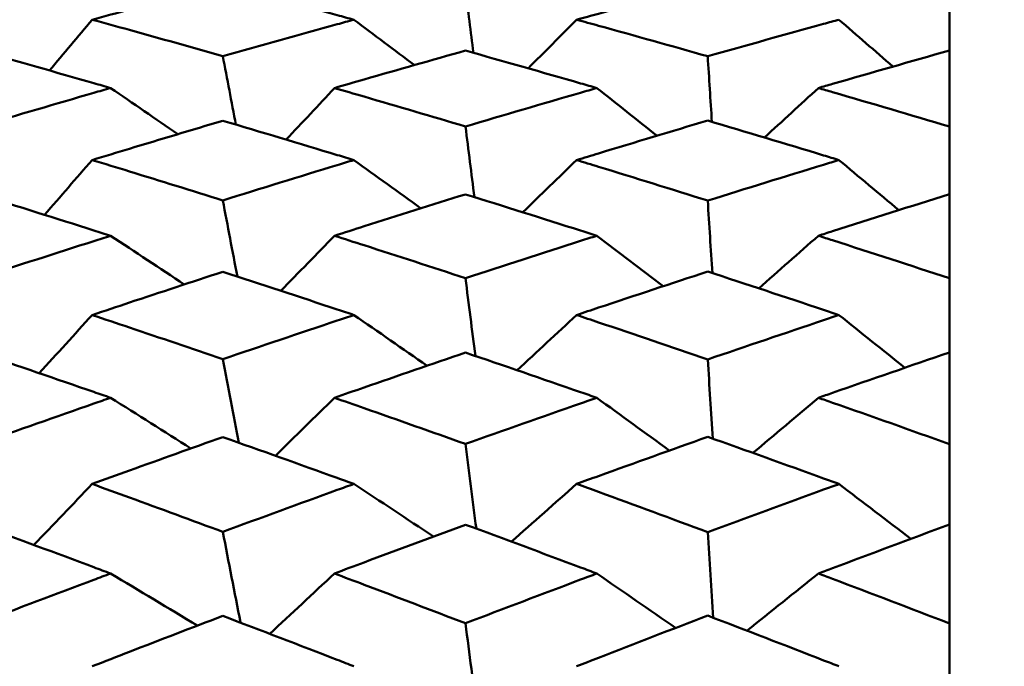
# Model space of a CAD drawing. Header units: millimetres. Extents: x 188 to 1913, y 148 to 2839.
# Tile 165 of 211: x 774.08 to 778.57, y 398.94 to 401.88. Entities that reach past the tile are written whole.
import ezdxf

# ---------------------------------------------------------------- set-up
doc = ezdxf.new("R2010")
doc.units = ezdxf.units.MM
doc.header["$LTSCALE"] = 10
doc.layers.add('Widoczne (ISO)', color=7, linetype='Continuous', lineweight=50)

msp = doc.modelspace()

# ---------------------------------------------------------------- linework, layer by layer
at = {"layer": 'Widoczne (ISO)'}
for p, q in [((778.3188, 402.0202), (778.3188, 401.7432)), ((778.3188, 401.3963), (778.3188, 401.7432)), ((778.3188, 401.3963), (778.3188, 401.0882)), ((778.3188, 400.7051), (778.3188, 401.0882)), ((778.3188, 400.7051), (778.3188, 400.3671)), ((778.3188, 399.9493), (778.3188, 400.3671)), ((778.3188, 399.9493), (778.3188, 399.5828)), ((778.3188, 399.1321), (778.3188, 399.5828)), ((778.3188, 399.1321), (778.3188, 398.7385))]:
    msp.add_line(p, q, dxfattribs=at)
msp.add_circle((807.3512, 384.3574), 50, dxfattribs=at)
for points, knots in [([(775.0043, 402.0442), (774.8623, 402.0065), (774.7203, 401.9684), (774.5218, 401.9145), (774.4653, 401.899), (774.4087, 401.8835)], [0.01259731, 0.01259731, 0.01259731, 0.01259731, 0.06159863, 0.06159863, 0.08110666, 0.08110666, 0.08110666, 0.08110666]), ([(775.6023, 401.8835), (775.577, 401.8904), (775.5517, 401.8973), (775.3524, 401.9515), (775.1783, 401.9982), (775.0043, 402.0442)], [0.06686277, 0.06686277, 0.06686277, 0.06686277, 0.07557848, 0.07557848, 0.13558897, 0.13558897, 0.13558897, 0.13558897]), ([(777.2162, 402.0451), (777.0503, 402.001), (776.8843, 401.9563), (776.6849, 401.9019), (776.6514, 401.8927), (776.618, 401.8835)], [0.00418374, 0.00418374, 0.00418374, 0.00418374, 0.06147247, 0.06147247, 0.07302352, 0.07302352, 0.07302352, 0.07302352]), ([(774.4087, 401.8835), (774.4652, 401.8681), (774.5218, 401.8525), (774.7203, 401.7976), (774.8623, 401.758), (775.0043, 401.7179)], [0.04208868, 0.04208868, 0.04208868, 0.04208868, 0.06158988, 0.06158988, 0.11059803, 0.11059803, 0.11059803, 0.11059803]), ([(775.0043, 401.7179), (775.1783, 401.7668), (775.3523, 401.8151), (775.5516, 401.8697), (775.5769, 401.8766), (775.6023, 401.8835)], [0.01556037, 0.01556037, 0.01556037, 0.01556037, 0.07555527, 0.07555527, 0.08428623, 0.08428623, 0.08428623, 0.08428623]), ([(776.618, 401.8835), (776.6514, 401.8744), (776.6849, 401.8652), (776.8843, 401.8102), (777.0503, 401.7639), (777.2162, 401.7169)], [0.04993807, 0.04993807, 0.04993807, 0.04993807, 0.0614821, 0.0614821, 0.11877783, 0.11877783, 0.11877783, 0.11877783]), ([(777.2162, 401.7169), (777.3925, 401.7667), (777.5687, 401.8159), (777.7681, 401.8708), (777.7914, 401.8772), (777.8146, 401.8835)], [0.00523804, 0.00523804, 0.00523804, 0.00523804, 0.06606705, 0.06606705, 0.07409033, 0.07409033, 0.07409033, 0.07409033]), ([(774.4925, 401.5723), (774.467, 401.5796), (774.4415, 401.5869), (774.2429, 401.6439), (774.0698, 401.693), (773.8967, 401.7414)], [0.07138254, 0.07138254, 0.07138254, 0.07138254, 0.08018544, 0.08018544, 0.13983561, 0.13983561, 0.13983561, 0.13983561]), ([(776.1111, 401.7428), (775.957, 401.6994), (775.8029, 401.6556), (775.6038, 401.5983), (775.5586, 401.5853), (775.5135, 401.5723)], [0.00838421, 0.00838421, 0.00838421, 0.00838421, 0.06155515, 0.06155515, 0.07712864, 0.07712864, 0.07712864, 0.07712864]), ([(776.7099, 401.5723), (776.6855, 401.5793), (776.661, 401.5864), (776.4614, 401.6439), (776.2862, 401.6937), (776.1111, 401.7428)], [0.06241522, 0.06241522, 0.06241522, 0.06241522, 0.0708546, 0.0708546, 0.13127416, 0.13127416, 0.13127416, 0.13127416]), ([(778.3188, 401.7432), (778.1412, 401.6931), (777.9635, 401.6424), (777.7643, 401.5848), (777.7428, 401.5785), (777.7212, 401.5723)], [0, 0, 0, 0, 0.06135239, 0.06135239, 0.06879633, 0.06879633, 0.06879633, 0.06879633]), ([(773.8967, 401.3983), (774.0697, 401.4495), (774.2427, 401.5001), (774.4413, 401.5575), (774.4669, 401.5649), (774.4925, 401.5723)], [0.02053386, 0.02053386, 0.02053386, 0.02053386, 0.08016461, 0.08016461, 0.08898694, 0.08898694, 0.08898694, 0.08898694]), ([(775.5135, 401.5723), (775.5586, 401.5592), (775.6037, 401.5461), (775.8029, 401.488), (775.957, 401.4427), (776.1111, 401.3968)], [0.04598621, 0.04598621, 0.04598621, 0.04598621, 0.06155279, 0.06155279, 0.11473062, 0.11473062, 0.11473062, 0.11473062]), ([(776.1111, 401.3968), (776.2862, 401.4488), (776.4613, 401.5002), (776.6609, 401.5581), (776.6854, 401.5652), (776.7099, 401.5723)], [0.01044349, 0.01044349, 0.01044349, 0.01044349, 0.07085106, 0.07085106, 0.07930241, 0.07930241, 0.07930241, 0.07930241]), ([(777.7212, 401.5723), (777.7427, 401.566), (777.7643, 401.5597), (777.9635, 401.5018), (778.1412, 401.4493), (778.3188, 401.3963)], [0.05393723, 0.05393723, 0.05393723, 0.05393723, 0.06137399, 0.06137399, 0.12273355, 0.12273355, 0.12273355, 0.12273355]), ([(775.0043, 401.423), (774.8623, 401.3809), (774.7203, 401.3384), (774.5218, 401.2784), (774.4653, 401.2612), (774.4087, 401.244)], [0.01259731, 0.01259731, 0.01259731, 0.01259731, 0.06159863, 0.06159863, 0.08110666, 0.08110666, 0.08110666, 0.08110666]), ([(775.6023, 401.244), (775.577, 401.2516), (775.5517, 401.2593), (775.3524, 401.3196), (775.1783, 401.3716), (775.0043, 401.423)], [0.06686277, 0.06686277, 0.06686277, 0.06686277, 0.07557848, 0.07557848, 0.13558897, 0.13558897, 0.13558897, 0.13558897]), ([(777.2162, 401.424), (777.0503, 401.3747), (776.8843, 401.3249), (776.6849, 401.2644), (776.6514, 401.2542), (776.618, 401.244)], [0.00418374, 0.00418374, 0.00418374, 0.00418374, 0.06147247, 0.06147247, 0.07302352, 0.07302352, 0.07302352, 0.07302352]), ([(777.8146, 401.244), (777.7914, 401.2511), (777.7682, 401.2581), (777.5687, 401.3188), (777.3925, 401.3717), (777.2162, 401.424)], [0.05804162, 0.05804162, 0.05804162, 0.05804162, 0.06605559, 0.06605559, 0.12689392, 0.12689392, 0.12689392, 0.12689392]), ([(774.4087, 401.244), (774.4652, 401.2267), (774.5218, 401.2095), (774.7203, 401.1485), (774.8623, 401.1045), (775.0043, 401.0601)], [0.04208868, 0.04208868, 0.04208868, 0.04208868, 0.06158988, 0.06158988, 0.11059803, 0.11059803, 0.11059803, 0.11059803]), ([(775.0043, 401.0601), (775.1783, 401.1143), (775.3523, 401.1679), (775.5516, 401.2286), (775.5769, 401.2363), (775.6023, 401.244)], [0.01556037, 0.01556037, 0.01556037, 0.01556037, 0.07555527, 0.07555527, 0.08428623, 0.08428623, 0.08428623, 0.08428623]), ([(776.618, 401.244), (776.6514, 401.2338), (776.6849, 401.2235), (776.8843, 401.1625), (777.0503, 401.111), (777.2162, 401.059)], [0.04993807, 0.04993807, 0.04993807, 0.04993807, 0.0614821, 0.0614821, 0.11877783, 0.11877783, 0.11877783, 0.11877783]), ([(777.2162, 401.059), (777.3925, 401.1142), (777.5687, 401.1687), (777.7681, 401.2298), (777.7914, 401.2369), (777.8146, 401.244)], [0.00523804, 0.00523804, 0.00523804, 0.00523804, 0.06606705, 0.06606705, 0.07409033, 0.07409033, 0.07409033, 0.07409033]), ([(774.4925, 400.899), (774.467, 400.9071), (774.4415, 400.9153), (774.2429, 400.9782), (774.0698, 401.0325), (773.8967, 401.0861)], [0.07138254, 0.07138254, 0.07138254, 0.07138254, 0.08018544, 0.08018544, 0.13983561, 0.13983561, 0.13983561, 0.13983561]), ([(776.1111, 401.0877), (775.957, 401.0396), (775.8029, 400.9911), (775.6038, 400.9278), (775.5586, 400.9134), (775.5135, 400.899)], [0.00838421, 0.00838421, 0.00838421, 0.00838421, 0.06155515, 0.06155515, 0.07712864, 0.07712864, 0.07712864, 0.07712864]), ([(776.7099, 400.899), (776.6855, 400.9068), (776.661, 400.9146), (776.4614, 400.9781), (776.2862, 401.0332), (776.1111, 401.0877)], [0.06241522, 0.06241522, 0.06241522, 0.06241522, 0.0708546, 0.0708546, 0.13127416, 0.13127416, 0.13127416, 0.13127416]), ([(778.3188, 401.0882), (778.1412, 401.0326), (777.9635, 400.9765), (777.7643, 400.9128), (777.7428, 400.9059), (777.7212, 400.899)], [0, 0, 0, 0, 0.06135239, 0.06135239, 0.06879633, 0.06879633, 0.06879633, 0.06879633]), ([(773.8967, 400.7072), (774.0697, 400.7636), (774.2427, 400.8194), (774.4413, 400.8827), (774.4669, 400.8909), (774.4925, 400.899)], [0.02053386, 0.02053386, 0.02053386, 0.02053386, 0.08016461, 0.08016461, 0.08898694, 0.08898694, 0.08898694, 0.08898694]), ([(775.5135, 400.899), (775.5586, 400.8846), (775.6037, 400.8701), (775.8029, 400.8061), (775.957, 400.7561), (776.1111, 400.7056)], [0.04598621, 0.04598621, 0.04598621, 0.04598621, 0.06155279, 0.06155279, 0.11473062, 0.11473062, 0.11473062, 0.11473062]), ([(776.1111, 400.7056), (776.2862, 400.7628), (776.4613, 400.8195), (776.6609, 400.8834), (776.6854, 400.8912), (776.7099, 400.899)], [0.01044349, 0.01044349, 0.01044349, 0.01044349, 0.07085106, 0.07085106, 0.07930241, 0.07930241, 0.07930241, 0.07930241]), ([(777.7212, 400.899), (777.7427, 400.8921), (777.7643, 400.8852), (777.9635, 400.8212), (778.1412, 400.7635), (778.3188, 400.7051)], [0.05393723, 0.05393723, 0.05393723, 0.05393723, 0.06137399, 0.06137399, 0.12273355, 0.12273355, 0.12273355, 0.12273355]), ([(775.0043, 400.7345), (774.8623, 400.6882), (774.7203, 400.6414), (774.5218, 400.5755), (774.4653, 400.5566), (774.4087, 400.5377)], [0.01259731, 0.01259731, 0.01259731, 0.01259731, 0.06159863, 0.06159863, 0.08110666, 0.08110666, 0.08110666, 0.08110666]), ([(775.6023, 400.5377), (775.577, 400.5462), (775.5517, 400.5546), (775.3524, 400.6208), (775.1783, 400.6779), (775.0043, 400.7345)], [0.06686277, 0.06686277, 0.06686277, 0.06686277, 0.07557848, 0.07557848, 0.13558897, 0.13558897, 0.13558897, 0.13558897]), ([(777.2162, 400.7356), (777.0503, 400.6813), (776.8843, 400.6266), (776.6849, 400.5601), (776.6514, 400.5489), (776.618, 400.5377)], [0.00418374, 0.00418374, 0.00418374, 0.00418374, 0.06147247, 0.06147247, 0.07302352, 0.07302352, 0.07302352, 0.07302352]), ([(777.8146, 400.5377), (777.7914, 400.5455), (777.7682, 400.5533), (777.5687, 400.6199), (777.3925, 400.6781), (777.2162, 400.7356)], [0.05804162, 0.05804162, 0.05804162, 0.05804162, 0.06605559, 0.06605559, 0.12689392, 0.12689392, 0.12689392, 0.12689392]), ([(774.4087, 400.5377), (774.4652, 400.5189), (774.5218, 400.4999), (774.7203, 400.4331), (774.8623, 400.3849), (775.0043, 400.3364)], [0.04208868, 0.04208868, 0.04208868, 0.04208868, 0.06158988, 0.06158988, 0.11059803, 0.11059803, 0.11059803, 0.11059803]), ([(775.0043, 400.3364), (775.1783, 400.3956), (775.3523, 400.4543), (775.5516, 400.5209), (775.5769, 400.5293), (775.6023, 400.5377)], [0.01556037, 0.01556037, 0.01556037, 0.01556037, 0.07555527, 0.07555527, 0.08428623, 0.08428623, 0.08428623, 0.08428623]), ([(776.618, 400.5377), (776.6514, 400.5266), (776.6849, 400.5154), (776.8843, 400.4484), (777.0503, 400.3921), (777.2162, 400.3352)], [0.04993807, 0.04993807, 0.04993807, 0.04993807, 0.0614821, 0.0614821, 0.11877783, 0.11877783, 0.11877783, 0.11877783]), ([(777.2162, 400.3352), (777.3925, 400.3955), (777.5687, 400.4552), (777.7681, 400.5222), (777.7914, 400.53), (777.8146, 400.5377)], [0.00523804, 0.00523804, 0.00523804, 0.00523804, 0.06606705, 0.06606705, 0.07409033, 0.07409033, 0.07409033, 0.07409033]), ([(774.4925, 400.1605), (774.467, 400.1694), (774.4415, 400.1782), (774.2429, 400.2469), (774.0698, 400.3061), (773.8967, 400.3648)], [0.07138254, 0.07138254, 0.07138254, 0.07138254, 0.08018544, 0.08018544, 0.13983561, 0.13983561, 0.13983561, 0.13983561]), ([(776.1111, 400.3665), (775.957, 400.314), (775.8029, 400.261), (775.6038, 400.1919), (775.5586, 400.1762), (775.5135, 400.1605)], [0.00838421, 0.00838421, 0.00838421, 0.00838421, 0.06155515, 0.06155515, 0.07712864, 0.07712864, 0.07712864, 0.07712864]), ([(776.7099, 400.1605), (776.6855, 400.169), (776.661, 400.1775), (776.4614, 400.2468), (776.2862, 400.307), (776.1111, 400.3665)], [0.06241522, 0.06241522, 0.06241522, 0.06241522, 0.0708546, 0.0708546, 0.13127416, 0.13127416, 0.13127416, 0.13127416]), ([(778.3188, 400.3671), (778.1412, 400.3063), (777.9635, 400.245), (777.7643, 400.1756), (777.7428, 400.168), (777.7212, 400.1605)], [0, 0, 0, 0, 0.06135239, 0.06135239, 0.06879633, 0.06879633, 0.06879633, 0.06879633]), ([(773.8967, 399.9517), (774.0697, 400.013), (774.2427, 400.0737), (774.4413, 400.1427), (774.4669, 400.1516), (774.4925, 400.1605)], [0.02053386, 0.02053386, 0.02053386, 0.02053386, 0.08016461, 0.08016461, 0.08898694, 0.08898694, 0.08898694, 0.08898694]), ([(775.5135, 400.1605), (775.5586, 400.1448), (775.6037, 400.129), (775.8029, 400.0592), (775.957, 400.0048), (776.1111, 399.9499)], [0.04598621, 0.04598621, 0.04598621, 0.04598621, 0.06155279, 0.06155279, 0.11473062, 0.11473062, 0.11473062, 0.11473062]), ([(776.1111, 399.9499), (776.2862, 400.0121), (776.4613, 400.0738), (776.6609, 400.1434), (776.6854, 400.152), (776.7099, 400.1605)], [0.01044349, 0.01044349, 0.01044349, 0.01044349, 0.07085106, 0.07085106, 0.07930241, 0.07930241, 0.07930241, 0.07930241]), ([(777.7212, 400.1605), (777.7427, 400.153), (777.7643, 400.1455), (777.9635, 400.0757), (778.1412, 400.0128), (778.3188, 399.9493)], [0.05393723, 0.05393723, 0.05393723, 0.05393723, 0.06137399, 0.06137399, 0.12273355, 0.12273355, 0.12273355, 0.12273355]), ([(775.0043, 399.9814), (774.8623, 399.9309), (774.7203, 399.8801), (774.5218, 399.8086), (774.4653, 399.7882), (774.4087, 399.7677)], [0.01259731, 0.01259731, 0.01259731, 0.01259731, 0.06159863, 0.06159863, 0.08110666, 0.08110666, 0.08110666, 0.08110666]), ([(775.6023, 399.7677), (775.577, 399.7768), (775.5517, 399.7859), (775.3524, 399.8577), (775.1783, 399.9198), (775.0043, 399.9814)], [0.06686277, 0.06686277, 0.06686277, 0.06686277, 0.07557848, 0.07557848, 0.13558897, 0.13558897, 0.13558897, 0.13558897]), ([(777.2162, 399.9825), (777.0503, 399.9235), (776.8843, 399.864), (776.6849, 399.7919), (776.6514, 399.7798), (776.618, 399.7677)], [0.00418374, 0.00418374, 0.00418374, 0.00418374, 0.06147247, 0.06147247, 0.07302352, 0.07302352, 0.07302352, 0.07302352]), ([(777.8146, 399.7677), (777.7914, 399.7761), (777.7682, 399.7845), (777.5687, 399.8568), (777.3925, 399.92), (777.2162, 399.9825)], [0.05804162, 0.05804162, 0.05804162, 0.05804162, 0.06605559, 0.06605559, 0.12689392, 0.12689392, 0.12689392, 0.12689392]), ([(774.4087, 399.7677), (774.4652, 399.7472), (774.5218, 399.7266), (774.7203, 399.6543), (774.8623, 399.6021), (775.0043, 399.5496)], [0.04208868, 0.04208868, 0.04208868, 0.04208868, 0.06158988, 0.06158988, 0.11059803, 0.11059803, 0.11059803, 0.11059803]), ([(775.0043, 399.5496), (775.1783, 399.6137), (775.3523, 399.6772), (775.5516, 399.7494), (775.5769, 399.7585), (775.6023, 399.7677)], [0.01556037, 0.01556037, 0.01556037, 0.01556037, 0.07555527, 0.07555527, 0.08428623, 0.08428623, 0.08428623, 0.08428623]), ([(776.618, 399.7677), (776.6514, 399.7555), (776.6849, 399.7434), (776.8843, 399.6708), (777.0503, 399.6098), (777.2162, 399.5483)], [0.04993807, 0.04993807, 0.04993807, 0.04993807, 0.0614821, 0.0614821, 0.11877783, 0.11877783, 0.11877783, 0.11877783]), ([(777.2162, 399.5483), (777.3925, 399.6135), (777.5687, 399.6782), (777.7681, 399.7508), (777.7914, 399.7592), (777.8146, 399.7677)], [0.00523804, 0.00523804, 0.00523804, 0.00523804, 0.06606705, 0.06606705, 0.07409033, 0.07409033, 0.07409033, 0.07409033]), ([(774.4925, 399.3596), (774.467, 399.3692), (774.4415, 399.3787), (774.2429, 399.4529), (774.0698, 399.5169), (773.8967, 399.5804)], [0.07138254, 0.07138254, 0.07138254, 0.07138254, 0.08018544, 0.08018544, 0.13983561, 0.13983561, 0.13983561, 0.13983561]), ([(776.1111, 399.5822), (775.957, 399.5254), (775.8029, 399.4681), (775.6038, 399.3935), (775.5586, 399.3766), (775.5135, 399.3596)], [0.00838421, 0.00838421, 0.00838421, 0.00838421, 0.06155515, 0.06155515, 0.07712864, 0.07712864, 0.07712864, 0.07712864]), ([(776.7099, 399.3596), (776.6855, 399.3688), (776.661, 399.378), (776.4614, 399.4528), (776.2862, 399.5178), (776.1111, 399.5822)], [0.06241522, 0.06241522, 0.06241522, 0.06241522, 0.0708546, 0.0708546, 0.13127416, 0.13127416, 0.13127416, 0.13127416]), ([(778.3188, 399.5828), (778.1412, 399.5171), (777.9635, 399.4508), (777.7643, 399.3759), (777.7428, 399.3678), (777.7212, 399.3596)], [0, 0, 0, 0, 0.06135239, 0.06135239, 0.06879633, 0.06879633, 0.06879633, 0.06879633]), ([(773.8967, 399.1346), (774.0697, 399.2006), (774.2427, 399.266), (774.4413, 399.3405), (774.4669, 399.3501), (774.4925, 399.3596)], [0.02053386, 0.02053386, 0.02053386, 0.02053386, 0.08016461, 0.08016461, 0.08898694, 0.08898694, 0.08898694, 0.08898694]), ([(775.5135, 399.3596), (775.5586, 399.3427), (775.6037, 399.3257), (775.8029, 399.2504), (775.957, 399.1918), (776.1111, 399.1327)], [0.04598621, 0.04598621, 0.04598621, 0.04598621, 0.06155279, 0.06155279, 0.11473062, 0.11473062, 0.11473062, 0.11473062]), ([(776.1111, 399.1327), (776.2862, 399.1997), (776.4613, 399.2661), (776.6609, 399.3412), (776.6854, 399.3504), (776.7099, 399.3596)], [0.01044349, 0.01044349, 0.01044349, 0.01044349, 0.07085106, 0.07085106, 0.07930241, 0.07930241, 0.07930241, 0.07930241]), ([(777.7212, 399.3596), (777.7427, 399.3515), (777.7643, 399.3434), (777.9635, 399.2681), (778.1412, 399.2004), (778.3188, 399.1321)], [0.05393723, 0.05393723, 0.05393723, 0.05393723, 0.06137399, 0.06137399, 0.12273355, 0.12273355, 0.12273355, 0.12273355]), ([(775.0043, 399.1665), (774.8623, 399.1123), (774.7203, 399.0576), (774.5218, 398.9807), (774.4653, 398.9588), (774.4087, 398.9368)], [0.01259731, 0.01259731, 0.01259731, 0.01259731, 0.06159863, 0.06159863, 0.08110666, 0.08110666, 0.08110666, 0.08110666]), ([(775.6023, 398.9368), (775.577, 398.9466), (775.5517, 398.9564), (775.3524, 399.0335), (775.1783, 399.1003), (775.0043, 399.1665)], [0.06686277, 0.06686277, 0.06686277, 0.06686277, 0.07557848, 0.07557848, 0.13558897, 0.13558897, 0.13558897, 0.13558897]), ([(777.2162, 399.1678), (777.0503, 399.1043), (776.8843, 399.0403), (776.6849, 398.9628), (776.6514, 398.9498), (776.618, 398.9368)], [0.00418374, 0.00418374, 0.00418374, 0.00418374, 0.06147247, 0.06147247, 0.07302352, 0.07302352, 0.07302352, 0.07302352]), ([(777.8146, 398.9368), (777.7914, 398.9458), (777.7682, 398.9549), (777.5687, 399.0325), (777.3925, 399.1004), (777.2162, 399.1678)], [0.05804162, 0.05804162, 0.05804162, 0.05804162, 0.06605559, 0.06605559, 0.12689392, 0.12689392, 0.12689392, 0.12689392])]:
    msp.add_open_spline(points, degree=3, knots=knots, dxfattribs=at)
for points in [[(776.1476, 401.7325), (776.1354, 401.8286), (776.1232, 401.9246), (776.1111, 402.0207)], [(774.4087, 401.8835), (774.3437, 401.8064), (774.2787, 401.7292), (774.2137, 401.652)], [(775.6023, 401.8835), (775.6943, 401.8148), (775.7862, 401.7459), (775.878, 401.6769)], [(776.618, 401.8835), (776.5445, 401.8097), (776.471, 401.7358), (776.3976, 401.6618)], [(777.8146, 401.8835), (777.8968, 401.8125), (777.9789, 401.7413), (778.0609, 401.67)], [(775.0639, 401.4054), (775.044, 401.5096), (775.0241, 401.6137), (775.0043, 401.7179)], [(777.2351, 401.4184), (777.2288, 401.5179), (777.2225, 401.6174), (777.2162, 401.7169)], [(774.4925, 401.5723), (774.5947, 401.5022), (774.6968, 401.4321), (774.7987, 401.3618)], [(775.5135, 401.5723), (775.4402, 401.4939), (775.367, 401.4154), (775.2938, 401.337)], [(776.7099, 401.5723), (776.8017, 401.4999), (776.8933, 401.4275), (776.9848, 401.3549)], [(777.7212, 401.5723), (777.6391, 401.4971), (777.5571, 401.422), (777.4752, 401.3467)], [(776.1519, 401.075), (776.1383, 401.1822), (776.1247, 401.2895), (776.1111, 401.3968)], [(774.4087, 401.244), (774.336, 401.1608), (774.2633, 401.0776), (774.1906, 400.9944)], [(775.6023, 401.244), (775.704, 401.1707), (775.8056, 401.0973), (775.9071, 401.0238)], [(776.618, 401.244), (776.5361, 401.1647), (776.4542, 401.0853), (776.3725, 401.0059)], [(777.8146, 401.244), (777.9058, 401.168), (777.9969, 401.0919), (778.0879, 401.0156)], [(775.0706, 400.7129), (775.0485, 400.8286), (775.0264, 400.9443), (775.0043, 401.0601)], [(777.2372, 400.7288), (777.2302, 400.8388), (777.2232, 400.9489), (777.2162, 401.059)], [(774.4925, 400.899), (774.6047, 400.8252), (774.7167, 400.7511), (774.8286, 400.677)], [(775.5135, 400.899), (775.4321, 400.8154), (775.3507, 400.7316), (775.2694, 400.6479)], [(776.7099, 400.899), (776.811, 400.8224), (776.912, 400.7457), (777.0128, 400.6688)], [(777.7212, 400.899), (777.6304, 400.8192), (777.5396, 400.7392), (777.449, 400.6592)], [(776.1562, 400.3512), (776.1412, 400.4693), (776.1261, 400.5875), (776.1111, 400.7056)], [(774.4087, 400.5377), (774.3281, 400.4494), (774.2475, 400.3611), (774.167, 400.2727)], [(775.6023, 400.5377), (775.7137, 400.4609), (775.8249, 400.3838), (775.936, 400.3067)], [(776.618, 400.5377), (776.5275, 400.4539), (776.4372, 400.3699), (776.347, 400.286)], [(777.8146, 400.5377), (777.9149, 400.4577), (778.0151, 400.3775), (778.1151, 400.2972)], [(775.0775, 399.9554), (775.0531, 400.0824), (775.0287, 400.2094), (775.0043, 400.3364)], [(777.2392, 399.9744), (777.2316, 400.0946), (777.2239, 400.2149), (777.2162, 400.3352)], [(774.4925, 400.1605), (774.6147, 400.0837), (774.7366, 400.0066), (774.8584, 399.9294)], [(775.5135, 400.1605), (775.4238, 400.0724), (775.3341, 399.9843), (775.2445, 399.8961)], [(776.7099, 400.1605), (776.8205, 400.0805), (776.9308, 400.0004), (777.041, 399.9201)], [(777.7212, 400.1605), (777.6215, 400.0768), (777.5219, 399.9929), (777.4224, 399.909)], [(776.1607, 399.564), (776.1441, 399.6926), (776.1276, 399.8213), (776.1111, 399.9499)], [(774.4087, 399.7677), (774.32, 399.6751), (774.2313, 399.5825), (774.1427, 399.4898)], [(775.6023, 399.7677), (775.7234, 399.6881), (775.8444, 399.6083), (775.9652, 399.5283)], [(776.618, 399.7677), (776.5188, 399.6801), (776.4198, 399.5925), (776.3209, 399.5048)], [(777.8146, 399.7677), (777.9241, 399.6844), (778.0335, 399.601), (778.1426, 399.5175)], [(775.0847, 399.1359), (775.0579, 399.2738), (775.0311, 399.4117), (775.0043, 399.5496)], [(777.2414, 399.1582), (777.233, 399.2882), (777.2246, 399.4183), (777.2162, 399.5483)], [(774.4925, 399.3596), (774.6247, 399.2807), (774.7567, 399.2015), (774.8885, 399.1222)], [(775.5135, 399.3596), (775.4152, 399.268), (775.317, 399.1763), (775.2189, 399.0846)], [(776.7099, 399.3596), (776.83, 399.2771), (776.9499, 399.1944), (777.0696, 399.1116)], [(777.7212, 399.3596), (777.6124, 399.2729), (777.5038, 399.1861), (777.3953, 399.0992)], [(776.1653, 398.7164), (776.1472, 398.8552), (776.1291, 398.994), (776.1111, 399.1327)]]:
    msp.add_open_spline(points, degree=3, dxfattribs=at)

doc.saveas('drawing.dxf')
